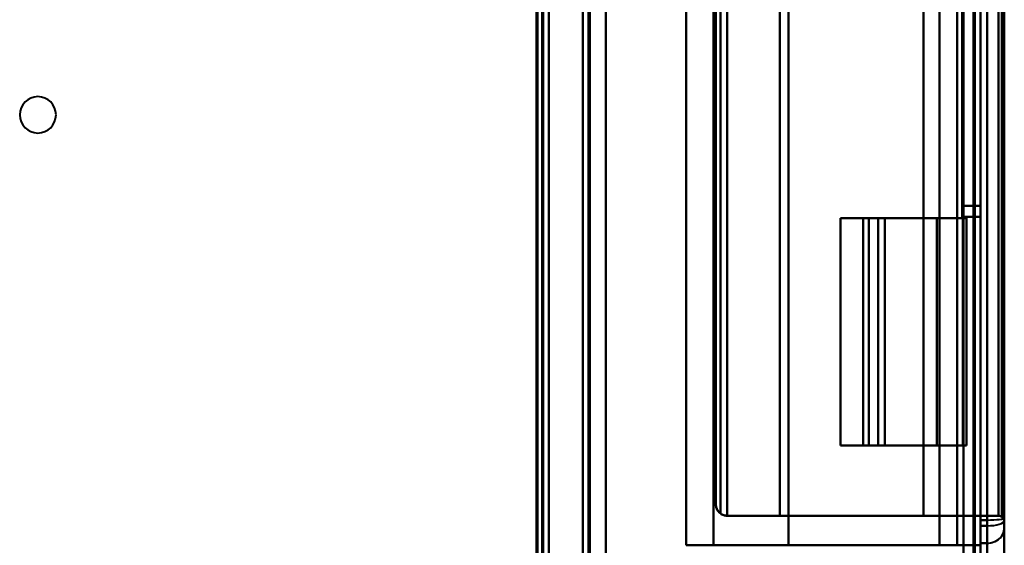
# Model space of a CAD drawing. Header units: millimetres. Extents: x -1442 to 3067, y -120 to 1210.
# Tile 48 of 71: x 391 to 478, y 584 to 630. Entities that reach past the tile are written whole.
import ezdxf

# ---------------------------------------------------------------- set-up
doc = ezdxf.new("R2010")
doc.units = ezdxf.units.MM
doc.layers.add('A-GENM', color=13, linetype='Continuous', lineweight=40)
doc.layers.add('G-IMPT', color=8, linetype='Continuous', lineweight=40)

# ---------------------------------------------------------------- blocks, each defined once
blk = doc.blocks.new('Maintenance r21 - Maintenance r21-762144-Gauche')
at = {"layer": 'A-GENM'}
for p, q in [((476, 0), (476, 1138)), ((476, 1138), (476, 0))]:
    blk.add_line(p, q, dxfattribs=at)
blk = doc.blocks.new('NEXA 2000 CALQUES_dwg-762145-Gauche')
at = {"layer": 'G-IMPT'}
for p, q in [((476, 128.972), (476, 1137.772)), ((476, 128.972), (476, 1137.772)), ((441, 1137.272), (441, 129.472)), ((441, 1137.272), (441, 129.472)), ((437.5, 129.472), (437.5, 1102.272)), ((438, 288.672), (438, 943.072)), ((450.1, 682.772), (450.1, 583.972)), ((476, 585.692), (476, 681.052)), ((476, 681.052), (476, 585.692)), ((476, 585.692), (476, 681.052)), ((476, 681.052), (476, 585.692)), ((476.6, 585.692), (476.6, 681.052)), ((476.6, 681.052), (476.6, 585.692)), ((476.6, 585.692), (476.6, 681.052)), ((476.6, 681.052), (476.6, 585.692)), ((478.1, 586.072), (478.1, 680.672)), ((478.1, 586.072), (478.1, 680.672)), ((476, 586.198), (476, 680.547)), ((476, 680.547), (476, 586.198)), ((476, 586.198), (476, 680.547)), ((476, 680.547), (476, 586.198)), ((476.6, 586.198), (476.6, 680.547)), ((476.6, 680.547), (476.6, 586.198)), ((476.6, 586.198), (476.6, 680.547)), ((476.6, 680.547), (476.6, 586.198)), ((478.1, 586.164), (478.1, 680.581)), ((478.1, 680.581), (478.1, 586.164)), ((478.1, 586.164), (478.1, 680.581)), ((478.1, 680.581), (478.1, 586.164)), ((478.1, 586.398), (478.1, 680.346)), ((478.1, 680.346), (478.1, 586.398)), ((478.1, 586.398), (478.1, 680.346)), ((478.1, 680.346), (478.1, 586.398)), ((452.7, 679.172), (452.7, 587.572)), ((452.7, 679.172), (452.7, 587.572)), ((477.9, 610.872), (477.9, 655.872)), ((477.9, 655.872), (477.9, 610.872)), ((477.9, 610.872), (477.9, 655.872)), ((477.9, 655.872), (477.9, 610.872)), ((478.1, 610.872), (478.1, 655.872)), ((478.1, 655.872), (478.1, 610.872)), ((478.1, 610.872), (478.1, 655.872)), ((478.1, 655.872), (478.1, 610.872)), ((463.67, 612.772), (463.67, 592.772)), ((463.67, 612.772), (466.172, 612.772)), ((466.172, 612.772), (463.67, 612.772)), ((463.67, 612.772), (466.172, 612.772)), ((466.172, 612.772), (463.67, 612.772)), ((465.67, 612.772), (465.67, 592.772)), ((465.67, 612.772), (465.67, 592.772)), ((466.995, 612.772), (465.67, 612.772)), ((467.568, 612.772), (465.67, 612.772)), ((465.67, 612.772), (467.568, 612.772)), ((465.67, 612.772), (466.995, 612.772)), ((466.995, 612.772), (465.67, 612.772)), ((467.568, 612.772), (465.67, 612.772)), ((465.67, 612.772), (467.568, 612.772)), ((465.67, 612.772), (466.995, 612.772)), ((474.45, 612.772), (474.765, 612.772)), ((474.765, 612.772), (474.45, 612.772)), ((474.45, 612.772), (474.765, 612.772)), ((474.765, 612.772), (474.45, 612.772)), ((474.765, 592.772), (474.765, 612.772)), ((466.172, 592.772), (463.67, 592.772)), ((463.67, 592.772), (466.172, 592.772)), ((466.172, 592.772), (463.67, 592.772)), ((463.67, 592.772), (466.172, 592.772)), ((465.67, 592.772), (466.995, 592.772)), ((465.67, 592.772), (467.568, 592.772)), ((467.568, 592.772), (465.67, 592.772)), ((466.995, 592.772), (465.67, 592.772)), ((465.67, 592.772), (466.995, 592.772)), ((465.67, 592.772), (467.568, 592.772)), ((466.995, 592.772), (465.67, 592.772)), ((467.568, 592.772), (465.67, 592.772)), ((474.765, 592.772), (474.45, 592.772)), ((474.45, 592.772), (474.765, 592.772)), ((474.765, 592.772), (474.45, 592.772)), ((474.45, 592.772), (474.765, 592.772)), ((473.939, 586.572), (470.972, 586.572)), ((470.972, 586.572), (473.939, 586.572)), ((473.939, 586.572), (470.972, 586.572)), ((470.972, 586.572), (473.939, 586.572)), ((476, 584.165), (476, 586.198)), ((476, 586.198), (476, 584.165)), ((476, 584.165), (476, 586.198)), ((476, 586.198), (476, 584.165)), ((476.6, 584.165), (476.6, 586.198)), ((476.6, 586.198), (476.6, 584.165)), ((476.6, 584.165), (476.6, 586.198)), ((476.6, 586.198), (476.6, 584.165)), ((478.1, 585.455), (478.1, 586.398)), ((478.1, 586.398), (478.1, 585.455)), ((478.1, 585.455), (478.1, 586.398)), ((478.1, 586.398), (478.1, 585.455)), ((478.1, 585.455), (478.1, 586.164)), ((478.1, 586.164), (478.1, 585.455)), ((478.1, 585.455), (478.1, 586.164)), ((478.1, 586.164), (478.1, 585.455)), ((476, 584.468), (476, 585.692)), ((476, 585.692), (476, 584.468)), ((476, 584.468), (476, 585.692)), ((476, 585.692), (476, 584.468)), ((476.6, 584.165), (476.6, 585.692)), ((476.6, 585.692), (476.6, 584.165)), ((476.6, 584.165), (476.6, 585.692)), ((476.6, 585.692), (476.6, 584.165)), ((478.1, 578.372), (478.1, 585.455)), ((478.1, 585.455), (478.1, 578.372)), ((478.1, 578.372), (478.1, 585.455)), ((478.1, 585.455), (478.1, 578.372)), ((476, 584.468), (476, 584.165)), ((476, 584.165), (476, 584.468)), ((476, 584.468), (476, 584.165)), ((476, 584.165), (476, 584.468)), ((452.5, 583.972), (450.1, 583.972)), ((450.1, 583.972), (452.5, 583.972)), ((452.5, 583.972), (450.1, 583.972)), ((450.1, 583.972), (452.5, 583.972)), ((472.399, 583.972), (473.938, 583.972)), ((473.938, 583.972), (472.399, 583.972)), ((472.399, 583.972), (473.938, 583.972)), ((473.938, 583.972), (472.399, 583.972)), ((476, 584.165), (476, 583.372)), ((476, 583.372), (476, 584.165)), ((476, 576.872), (476, 584.165)), ((476, 584.165), (476, 576.872)), ((476, 584.165), (476, 583.372)), ((476, 576.872), (476, 584.165)), ((476, 583.372), (476, 584.165)), ((476, 584.165), (476, 576.872)), ((476.6, 576.872), (476.6, 584.165)), ((476.6, 584.165), (476.6, 576.872)), ((476.6, 576.872), (476.6, 584.165)), ((476.6, 584.165), (476.6, 576.872))]:
    blk.add_line(p, q, dxfattribs=at)
at = {"layer": 'G-IMPT', "flags": 128}
for points in [[(443, 1137.772), (443, 885.572), (443, 633.372), (443, 381.172), (443, 128.972)], [(443, 128.972), (443, 381.172), (443, 633.372), (443, 885.572), (443, 1137.772)], [(443, 128.972), (443, 381.172), (443, 633.372), (443, 885.572), (443, 1137.772)], [(443, 1137.772), (443, 885.572), (443, 633.372), (443, 381.172), (443, 128.972)], [(475.4, 128.972), (475.4, 381.172), (475.4, 633.372), (475.4, 885.572), (475.4, 1137.772)], [(475.4, 1137.772), (475.4, 885.572), (475.4, 633.372), (475.4, 381.172), (475.4, 128.972)], [(475.4, 128.972), (475.4, 381.172), (475.4, 633.372), (475.4, 885.572), (475.4, 1137.772)], [(475.4, 1137.772), (475.4, 885.572), (475.4, 633.372), (475.4, 381.172), (475.4, 128.972)], [(475.4, 1137.772), (475.4, 885.572), (475.4, 633.372), (475.4, 381.172), (475.4, 128.972)], [(475.4, 128.972), (475.4, 381.172), (475.4, 633.372), (475.4, 885.572), (475.4, 1137.772)], [(475.4, 1137.772), (475.4, 885.572), (475.4, 633.372), (475.4, 381.172), (475.4, 128.972)], [(475.4, 128.972), (475.4, 381.172), (475.4, 633.372), (475.4, 885.572), (475.4, 1137.772)], [(475.4, 1137.772), (475.4, 885.572), (475.4, 633.372), (475.4, 381.172), (475.4, 128.972)], [(475.4, 128.972), (475.4, 381.172), (475.4, 633.372), (475.4, 885.572), (475.4, 1137.772)], [(475.4, 128.972), (475.4, 381.172), (475.4, 633.372), (475.4, 885.572), (475.4, 1137.772)], [(475.4, 1137.772), (475.4, 885.572), (475.4, 633.372), (475.4, 381.172), (475.4, 128.972)], [(475.5, 128.972), (475.5, 381.172), (475.5, 633.372), (475.5, 885.572), (475.5, 1137.772)], [(475.5, 1137.772), (475.5, 885.572), (475.5, 633.372), (475.5, 381.172), (475.5, 128.972)], [(475.5, 1137.772), (475.5, 885.572), (475.5, 633.372), (475.5, 381.172), (475.5, 128.972)], [(475.5, 128.972), (475.5, 381.172), (475.5, 633.372), (475.5, 885.572), (475.5, 1137.772)], [(476, 1137.772), (476, 885.572), (476, 633.372), (476, 381.172), (476, 128.972)], [(476, 1137.772), (476, 885.572), (476, 633.372), (476, 381.172), (476, 128.972)], [(476, 128.972), (476, 381.172), (476, 633.372), (476, 885.572), (476, 1137.772)], [(476, 128.972), (476, 381.172), (476, 633.372), (476, 885.572), (476, 1137.772)], [(476, 128.972), (476, 381.172), (476, 633.372), (476, 885.572), (476, 1137.772)], [(476, 128.972), (476, 381.172), (476, 633.372), (476, 885.572), (476, 1137.772)], [(476, 1137.772), (476, 885.572), (476, 633.372), (476, 381.172), (476, 128.972)], [(476, 1137.772), (476, 885.572), (476, 633.372), (476, 381.172), (476, 128.972)], [(441, 129.472), (441, 381.422), (441, 633.372), (441, 885.322), (441, 1137.272)], [(441, 1137.272), (441, 885.322), (441, 633.372), (441, 381.422), (441, 129.472)], [(441, 129.472), (441, 381.422), (441, 633.372), (441, 885.322), (441, 1137.272)], [(441, 1137.272), (441, 885.322), (441, 633.372), (441, 381.422), (441, 129.472)], [(441, 1137.272), (441, 885.322), (441, 633.372), (441, 381.422), (441, 129.472)], [(441, 129.472), (441, 381.422), (441, 633.372), (441, 885.322), (441, 1137.272)], [(441, 1137.272), (441, 885.322), (441, 633.372), (441, 381.422), (441, 129.472)], [(441, 129.472), (441, 381.422), (441, 633.372), (441, 885.322), (441, 1137.272)], [(441.5, 129.472), (441.5, 381.422), (441.5, 633.372), (441.5, 885.322), (441.5, 1137.272)], [(441.5, 1137.272), (441.5, 885.322), (441.5, 633.372), (441.5, 381.422), (441.5, 129.472)], [(441.5, 1137.272), (441.5, 885.322), (441.5, 633.372), (441.5, 381.422), (441.5, 129.472)], [(441.5, 129.472), (441.5, 381.422), (441.5, 633.372), (441.5, 885.322), (441.5, 1137.272)], [(441.6, 1137.272), (441.6, 885.322), (441.6, 633.372), (441.6, 381.422), (441.6, 129.472)], [(441.6, 129.472), (441.6, 381.422), (441.6, 633.372), (441.6, 885.322), (441.6, 1137.272)], [(441.6, 1137.272), (441.6, 885.322), (441.6, 633.372), (441.6, 381.422), (441.6, 129.472)], [(441.6, 129.472), (441.6, 381.422), (441.6, 633.372), (441.6, 885.322), (441.6, 1137.272)], [(441.6, 129.472), (441.6, 381.422), (441.6, 633.372), (441.6, 885.322), (441.6, 1137.272)], [(441.6, 1137.272), (441.6, 885.322), (441.6, 633.372), (441.6, 381.422), (441.6, 129.472)], [(441.6, 129.472), (441.6, 381.422), (441.6, 633.372), (441.6, 885.322), (441.6, 1137.272)], [(441.6, 1137.272), (441.6, 885.322), (441.6, 633.372), (441.6, 381.422), (441.6, 129.472)], [(441.6, 129.472), (441.6, 381.422), (441.6, 633.372), (441.6, 885.322), (441.6, 1137.272)], [(441.6, 1137.272), (441.6, 885.322), (441.6, 633.372), (441.6, 381.422), (441.6, 129.472)], [(441.6, 1137.272), (441.6, 885.322), (441.6, 633.372), (441.6, 381.422), (441.6, 129.472)], [(441.6, 129.472), (441.6, 381.422), (441.6, 633.372), (441.6, 885.322), (441.6, 1137.272)], [(443, 1137.272), (443, 885.322), (443, 633.372), (443, 381.422), (443, 129.472)], [(443, 129.472), (443, 381.422), (443, 633.372), (443, 885.322), (443, 1137.272)], [(443, 129.472), (443, 381.422), (443, 633.372), (443, 885.322), (443, 1137.272)], [(443, 1137.272), (443, 885.322), (443, 633.372), (443, 381.422), (443, 129.472)], [(443, 129.472), (443, 381.422), (443, 633.372), (443, 885.322), (443, 1137.272)], [(443, 1137.272), (443, 885.322), (443, 633.372), (443, 381.422), (443, 129.472)], [(443, 1137.272), (443, 885.322), (443, 633.372), (443, 381.422), (443, 129.472)], [(443, 129.472), (443, 381.422), (443, 633.372), (443, 885.322), (443, 1137.272)], [(474.5, 129.472), (474.5, 381.422), (474.5, 633.372), (474.5, 885.322), (474.5, 1137.272)], [(474.5, 1137.272), (474.5, 885.322), (474.5, 633.372), (474.5, 381.422), (474.5, 129.472)], [(474.5, 129.472), (474.5, 381.422), (474.5, 633.372), (474.5, 885.322), (474.5, 1137.272)], [(474.5, 1137.272), (474.5, 885.322), (474.5, 633.372), (474.5, 381.422), (474.5, 129.472)], [(474.5, 1137.272), (474.5, 885.322), (474.5, 633.372), (474.5, 381.422), (474.5, 129.472)], [(474.5, 129.472), (474.5, 381.422), (474.5, 633.372), (474.5, 885.322), (474.5, 1137.272)], [(474.5, 1137.272), (474.5, 885.322), (474.5, 633.372), (474.5, 381.422), (474.5, 129.472)], [(474.5, 129.472), (474.5, 381.422), (474.5, 633.372), (474.5, 885.322), (474.5, 1137.272)], [(474.5, 1137.272), (474.5, 885.322), (474.5, 633.372), (474.5, 381.422), (474.5, 129.472)], [(474.5, 129.472), (474.5, 381.422), (474.5, 633.372), (474.5, 885.322), (474.5, 1137.272)], [(474.5, 1137.272), (474.5, 885.322), (474.5, 633.372), (474.5, 381.422), (474.5, 129.472)], [(474.5, 129.472), (474.5, 381.422), (474.5, 633.372), (474.5, 885.322), (474.5, 1137.272)], [(474.5, 129.472), (474.5, 381.422), (474.5, 633.372), (474.5, 885.322), (474.5, 1137.272)], [(474.5, 1137.272), (474.5, 885.322), (474.5, 633.372), (474.5, 381.422), (474.5, 129.472)], [(474.5, 129.472), (474.5, 381.422), (474.5, 633.372), (474.5, 885.322), (474.5, 1137.272)], [(474.5, 1137.272), (474.5, 885.322), (474.5, 633.372), (474.5, 381.422), (474.5, 129.472)], [(436.9, 1102.272), (436.9, 867.047), (436.9, 631.822), (436.9, 396.597), (436.9, 161.372)], [(436.9, 1102.272), (436.9, 859.072), (436.9, 615.872), (436.9, 372.672), (436.9, 129.472)], [(436.9, 1102.272), (436.9, 867.047), (436.9, 631.822), (436.9, 396.597), (436.9, 161.372)], [(436.9, 161.372), (436.9, 396.597), (436.9, 631.822), (436.9, 867.047), (436.9, 1102.272)], [(436.9, 129.472), (436.9, 372.672), (436.9, 615.872), (436.9, 859.072), (436.9, 1102.272)], [(436.9, 161.372), (436.9, 396.597), (436.9, 631.822), (436.9, 867.047), (436.9, 1102.272)], [(437, 129.472), (437, 372.672), (437, 615.872), (437, 859.072), (437, 1102.272)], [(437, 1102.272), (437, 859.072), (437, 615.872), (437, 372.672), (437, 129.472)], [(437.5, 1102.272), (437.5, 859.072), (437.5, 615.872), (437.5, 372.672), (437.5, 129.472)], [(437.5, 129.472), (437.5, 372.672), (437.5, 615.872), (437.5, 859.072), (437.5, 1102.272)], [(437.5, 1102.272), (437.5, 859.072), (437.5, 615.872), (437.5, 372.672), (437.5, 129.472)], [(437.5, 129.472), (437.5, 372.672), (437.5, 615.872), (437.5, 859.072), (437.5, 1102.272)], [(437.5, 1102.272), (437.5, 859.072), (437.5, 615.872), (437.5, 372.672), (437.5, 129.472)], [(437.5, 1102.272), (437.5, 859.072), (437.5, 615.872), (437.5, 372.672), (437.5, 129.472)], [(437.5, 129.472), (437.5, 372.672), (437.5, 615.872), (437.5, 859.072), (437.5, 1102.272)], [(437.5, 129.472), (437.5, 372.672), (437.5, 615.872), (437.5, 859.072), (437.5, 1102.272)], [(438, 128.972), (438, 372.422), (438, 615.872), (438, 859.322), (438, 1102.772)], [(438, 1102.772), (438, 859.322), (438, 615.872), (438, 372.422), (438, 128.972)], [(438, 1102.772), (438, 859.322), (438, 615.872), (438, 372.422), (438, 128.972)], [(438, 128.972), (438, 372.422), (438, 615.872), (438, 859.322), (438, 1102.772)], [(437, 288.672), (437, 452.272), (437, 615.872), (437, 779.472), (437, 943.072)], [(437, 943.072), (437, 779.472), (437, 615.872), (437, 452.272), (437, 288.672)], [(437, 288.672), (437, 452.272), (437, 615.872), (437, 779.472), (437, 943.072)], [(437, 943.072), (437, 779.472), (437, 615.872), (437, 452.272), (437, 288.672)], [(437.4, 288.672), (437.4, 452.272), (437.4, 615.872), (437.4, 779.472), (437.4, 943.072)], [(437.4, 288.672), (437.4, 452.272), (437.4, 615.872), (437.4, 779.472), (437.4, 943.072)], [(437.4, 943.072), (437.4, 779.472), (437.4, 615.872), (437.4, 452.272), (437.4, 288.672)], [(437.4, 943.072), (437.4, 779.472), (437.4, 615.872), (437.4, 452.272), (437.4, 288.672)], [(437.4, 943.072), (437.4, 779.472), (437.4, 615.872), (437.4, 452.272), (437.4, 288.672)], [(437.4, 288.672), (437.4, 452.272), (437.4, 615.872), (437.4, 779.472), (437.4, 943.072)], [(437.5, 288.672), (437.5, 452.272), (437.5, 615.872), (437.5, 779.472), (437.5, 943.072)], [(437.5, 943.072), (437.5, 779.472), (437.5, 615.872), (437.5, 452.272), (437.5, 288.672)], [(437.5, 943.072), (437.5, 779.472), (437.5, 615.872), (437.5, 452.272), (437.5, 288.672)], [(437.5, 288.672), (437.5, 452.272), (437.5, 615.872), (437.5, 779.472), (437.5, 943.072)], [(437.5, 288.672), (437.5, 452.272), (437.5, 615.872), (437.5, 779.472), (437.5, 943.072)], [(437.5, 943.072), (437.5, 779.472), (437.5, 615.872), (437.5, 452.272), (437.5, 288.672)], [(438, 288.672), (438, 452.272), (438, 615.872), (438, 779.472), (438, 943.072)], [(438, 943.072), (438, 779.472), (438, 615.872), (438, 452.272), (438, 288.672)], [(438, 943.072), (438, 779.472), (438, 615.872), (438, 452.272), (438, 288.672)], [(438, 288.672), (438, 452.272), (438, 615.872), (438, 779.472), (438, 943.072)], [(443, 288.672), (443, 452.272), (443, 615.872), (443, 779.472), (443, 943.072)], [(443, 943.072), (443, 779.472), (443, 615.872), (443, 452.272), (443, 288.672)], [(443, 943.072), (443, 779.472), (443, 615.872), (443, 452.272), (443, 288.672)], [(443, 288.672), (443, 452.272), (443, 615.872), (443, 779.472), (443, 943.072)], [(475.5, 683.372), (475.5, 658.372), (475.5, 633.372), (475.5, 608.372), (475.5, 583.372)], [(475.5, 583.372), (475.5, 608.372), (475.5, 633.372), (475.5, 658.372), (475.5, 683.372)], [(475.5, 583.372), (475.5, 608.372), (475.5, 633.372), (475.5, 658.372), (475.5, 683.372)], [(475.5, 683.372), (475.5, 658.372), (475.5, 633.372), (475.5, 608.372), (475.5, 583.372)], [(476, 683.372), (476, 658.372), (476, 633.372), (476, 608.372), (476, 583.372)], [(476, 583.372), (476, 608.372), (476, 633.372), (476, 658.372), (476, 683.372)], [(476, 583.372), (476, 608.372), (476, 633.372), (476, 658.372), (476, 683.372)], [(476, 683.372), (476, 658.372), (476, 633.372), (476, 608.372), (476, 583.372)], [(450.1, 583.972), (450.1, 608.672), (450.1, 633.372), (450.1, 658.072), (450.1, 682.772)], [(450.1, 583.972), (450.1, 608.672), (450.1, 633.372), (450.1, 658.072), (450.1, 682.772)], [(450.1, 682.772), (450.1, 658.072), (450.1, 633.372), (450.1, 608.672), (450.1, 583.972)], [(450.1, 682.772), (450.1, 658.072), (450.1, 633.372), (450.1, 608.672), (450.1, 583.972)], [(450.1, 682.772), (450.1, 658.072), (450.1, 633.372), (450.1, 608.672), (450.1, 583.972)], [(450.1, 682.772), (450.1, 658.072), (450.1, 633.372), (450.1, 608.672), (450.1, 583.972)], [(450.1, 583.972), (450.1, 608.672), (450.1, 633.372), (450.1, 658.072), (450.1, 682.772)], [(450.1, 583.972), (450.1, 608.672), (450.1, 633.372), (450.1, 658.072), (450.1, 682.772)], [(452.5, 583.972), (452.5, 608.672), (452.5, 633.372), (452.5, 658.072), (452.5, 682.772)], [(452.5, 682.772), (452.5, 658.072), (452.5, 633.372), (452.5, 608.672), (452.5, 583.972)], [(452.5, 682.772), (452.5, 658.072), (452.5, 633.372), (452.5, 608.672), (452.5, 583.972)], [(452.5, 583.972), (452.5, 608.672), (452.5, 633.372), (452.5, 658.072), (452.5, 682.772)], [(459.1, 583.972), (459.1, 608.672), (459.1, 633.372), (459.1, 658.072), (459.1, 682.772)], [(459.1, 682.772), (459.1, 658.072), (459.1, 633.372), (459.1, 608.672), (459.1, 583.972)], [(459.1, 682.772), (459.1, 658.072), (459.1, 633.372), (459.1, 608.672), (459.1, 583.972)], [(459.1, 583.972), (459.1, 608.672), (459.1, 633.372), (459.1, 658.072), (459.1, 682.772)], [(472.399, 583.972), (472.399, 608.672), (472.399, 633.372), (472.399, 658.072), (472.399, 682.772)], [(472.399, 682.772), (472.399, 658.072), (472.399, 633.372), (472.399, 608.672), (472.399, 583.972)], [(472.399, 682.772), (472.399, 658.072), (472.399, 633.372), (472.399, 608.672), (472.399, 583.972)], [(472.399, 583.972), (472.399, 608.672), (472.399, 633.372), (472.399, 658.072), (472.399, 682.772)], [(473.938, 682.772), (473.938, 658.072), (473.938, 633.372), (473.938, 608.672), (473.938, 583.972)], [(473.938, 583.972), (473.938, 608.672), (473.938, 633.372), (473.938, 658.072), (473.938, 682.772)], [(473.938, 583.972), (473.938, 608.672), (473.938, 633.372), (473.938, 658.072), (473.938, 682.772)], [(473.938, 682.772), (473.938, 658.072), (473.938, 633.372), (473.938, 608.672), (473.938, 583.972)], [(476, 682.772), (476, 658.072), (476, 633.372), (476, 608.672), (476, 583.972)], [(476, 583.972), (476, 608.672), (476, 633.372), (476, 658.072), (476, 682.772)], [(476, 682.772), (476, 658.072), (476, 633.372), (476, 608.672), (476, 583.972)], [(476, 583.972), (476, 608.672), (476, 633.372), (476, 658.072), (476, 682.772)], [(476, 583.972), (476, 608.672), (476, 633.372), (476, 658.072), (476, 682.772)], [(476, 682.772), (476, 658.072), (476, 633.372), (476, 608.672), (476, 583.972)], [(476, 583.972), (476, 608.672), (476, 633.372), (476, 658.072), (476, 682.772)], [(476, 682.772), (476, 658.072), (476, 633.372), (476, 608.672), (476, 583.972)], [(478.1, 680.672), (478.1, 657.022), (478.1, 633.372), (478.1, 609.722), (478.1, 586.072)], [(478.1, 586.072), (478.1, 609.722), (478.1, 633.372), (478.1, 657.022), (478.1, 680.672)], [(478.1, 680.672), (478.1, 657.022), (478.1, 633.372), (478.1, 609.722), (478.1, 586.072)], [(478.1, 586.072), (478.1, 609.722), (478.1, 633.372), (478.1, 657.022), (478.1, 680.672)], [(478.1, 586.072), (478.1, 609.722), (478.1, 633.372), (478.1, 657.022), (478.1, 680.672)], [(478.1, 680.672), (478.1, 657.022), (478.1, 633.372), (478.1, 609.722), (478.1, 586.072)], [(478.1, 586.072), (478.1, 609.722), (478.1, 633.372), (478.1, 657.022), (478.1, 680.672)], [(478.1, 680.672), (478.1, 657.022), (478.1, 633.372), (478.1, 609.722), (478.1, 586.072)], [(453.109, 679.979), (453.109, 656.675), (453.109, 633.372), (453.109, 610.069), (453.109, 586.766)], [(453.109, 586.766), (453.109, 610.069), (453.109, 633.372), (453.109, 656.675), (453.109, 679.979)], [(453.109, 586.766), (453.109, 610.069), (453.109, 633.372), (453.109, 656.675), (453.109, 679.979)], [(453.109, 679.979), (453.109, 656.675), (453.109, 633.372), (453.109, 610.069), (453.109, 586.766)], [(453.7, 586.572), (453.7, 609.972), (453.7, 633.372), (453.7, 656.772), (453.7, 680.172)], [(453.7, 680.172), (453.7, 656.772), (453.7, 633.372), (453.7, 609.972), (453.7, 586.572)], [(453.7, 680.172), (453.7, 656.772), (453.7, 633.372), (453.7, 609.972), (453.7, 586.572)], [(453.7, 586.572), (453.7, 609.972), (453.7, 633.372), (453.7, 656.772), (453.7, 680.172)], [(458.322, 586.572), (458.322, 609.972), (458.322, 633.372), (458.322, 656.772), (458.322, 680.172)], [(458.322, 680.172), (458.322, 656.772), (458.322, 633.372), (458.322, 609.972), (458.322, 586.572)], [(458.322, 680.172), (458.322, 656.772), (458.322, 633.372), (458.322, 609.972), (458.322, 586.572)], [(458.322, 586.572), (458.322, 609.972), (458.322, 633.372), (458.322, 656.772), (458.322, 680.172)], [(470.972, 586.572), (470.972, 609.972), (470.972, 633.372), (470.972, 656.772), (470.972, 680.172)], [(470.972, 680.172), (470.972, 656.772), (470.972, 633.372), (470.972, 609.972), (470.972, 586.572)], [(470.972, 680.172), (470.972, 656.772), (470.972, 633.372), (470.972, 609.972), (470.972, 586.572)], [(470.972, 586.572), (470.972, 609.972), (470.972, 633.372), (470.972, 656.772), (470.972, 680.172)], [(473.939, 586.572), (473.939, 609.972), (473.939, 633.372), (473.939, 656.772), (473.939, 680.172)], [(473.939, 680.172), (473.939, 656.772), (473.939, 633.372), (473.939, 609.972), (473.939, 586.572)], [(473.939, 680.172), (473.939, 656.772), (473.939, 633.372), (473.939, 609.972), (473.939, 586.572)], [(473.939, 586.572), (473.939, 609.972), (473.939, 633.372), (473.939, 656.772), (473.939, 680.172)], [(477.6, 586.572), (477.6, 609.972), (477.6, 633.372), (477.6, 656.772), (477.6, 680.172)], [(477.6, 680.172), (477.6, 656.772), (477.6, 633.372), (477.6, 609.972), (477.6, 586.572)], [(477.6, 680.172), (477.6, 656.772), (477.6, 633.372), (477.6, 609.972), (477.6, 586.572)], [(477.6, 586.572), (477.6, 609.972), (477.6, 633.372), (477.6, 656.772), (477.6, 680.172)], [(477.896, 680.269), (477.896, 656.821), (477.896, 633.372), (477.896, 609.924), (477.896, 586.475)], [(477.896, 586.475), (477.896, 609.924), (477.896, 633.372), (477.896, 656.821), (477.896, 680.269)], [(477.896, 586.475), (477.896, 609.924), (477.896, 633.372), (477.896, 656.821), (477.896, 680.269)], [(477.896, 680.269), (477.896, 656.821), (477.896, 633.372), (477.896, 609.924), (477.896, 586.475)], [(478.1, 586.164), (478.1, 591.903), (478.1, 597.708), (478.1, 603.571), (478.1, 609.481), (478.1, 615.43), (478.1, 621.407), (478.1, 627.403), (478.1, 633.409), (478.1, 639.415), (478.1, 645.411), (478.1, 651.388), (478.1, 657.336), (478.1, 663.245), (478.1, 669.107), (478.1, 674.912), (478.1, 680.581)], [(478.1, 680.581), (478.1, 674.842), (478.1, 669.036), (478.1, 663.174), (478.1, 657.263), (478.1, 651.315), (478.1, 645.338), (478.1, 639.342), (478.1, 633.336), (478.1, 627.33), (478.1, 621.334), (478.1, 615.357), (478.1, 609.409), (478.1, 603.499), (478.1, 597.637), (478.1, 591.833), (478.1, 586.164)], [(478.1, 680.346), (478.1, 666.396), (478.1, 652.393), (478.1, 638.36), (478.1, 624.318), (478.1, 610.292), (478.1, 596.302), (478.1, 586.398)], [(478.1, 586.398), (478.1, 600.348), (478.1, 614.351), (478.1, 628.385), (478.1, 642.426), (478.1, 656.453), (478.1, 670.443), (478.1, 680.346)], [(452.7, 679.172), (452.7, 656.272), (452.7, 633.372), (452.7, 610.472), (452.7, 587.572)], [(452.7, 679.172), (452.7, 656.272), (452.7, 633.372), (452.7, 610.472), (452.7, 587.572)], [(452.7, 587.572), (452.7, 610.472), (452.7, 633.372), (452.7, 656.272), (452.7, 679.172)], [(452.7, 587.572), (452.7, 610.472), (452.7, 633.372), (452.7, 656.272), (452.7, 679.172)], [(452.7, 587.572), (452.7, 610.472), (452.7, 633.372), (452.7, 656.272), (452.7, 679.172)], [(452.7, 587.572), (452.7, 610.472), (452.7, 633.372), (452.7, 656.272), (452.7, 679.172)], [(452.7, 679.172), (452.7, 656.272), (452.7, 633.372), (452.7, 610.472), (452.7, 587.572)], [(452.7, 679.172), (452.7, 656.272), (452.7, 633.372), (452.7, 610.472), (452.7, 587.572)], [(477.9, 610.872), (477.9, 622.122), (477.9, 633.372), (477.9, 644.622), (477.9, 655.872)], [(477.9, 655.872), (477.9, 644.622), (477.9, 633.372), (477.9, 622.122), (477.9, 610.872)], [(477.9, 655.872), (477.9, 644.622), (477.9, 633.372), (477.9, 622.122), (477.9, 610.872)], [(477.9, 610.872), (477.9, 622.122), (477.9, 633.372), (477.9, 644.622), (477.9, 655.872)], [(478.1, 610.872), (478.1, 622.122), (478.1, 633.372), (478.1, 644.622), (478.1, 655.872)], [(478.1, 655.872), (478.1, 644.622), (478.1, 633.372), (478.1, 622.122), (478.1, 610.872)], [(478.1, 655.872), (478.1, 644.622), (478.1, 633.372), (478.1, 622.122), (478.1, 610.872)], [(478.1, 610.872), (478.1, 622.122), (478.1, 633.372), (478.1, 644.622), (478.1, 655.872)], [(474.4, 653.847), (474.4, 643.847), (474.4, 633.847), (474.4, 623.847), (474.4, 613.847)], [(474.4, 613.847), (474.4, 623.847), (474.4, 633.847), (474.4, 643.847), (474.4, 653.847)], [(474.4, 653.847), (474.4, 643.847), (474.4, 633.847), (474.4, 623.847), (474.4, 613.847)], [(474.4, 613.847), (474.4, 623.847), (474.4, 633.847), (474.4, 643.847), (474.4, 653.847)], [(475.5, 653.847), (475.5, 643.847), (475.5, 633.847), (475.5, 623.847), (475.5, 613.847)], [(475.5, 613.847), (475.5, 623.847), (475.5, 633.847), (475.5, 643.847), (475.5, 653.847)], [(476, 613.847), (476, 623.847), (476, 633.847), (476, 643.847), (476, 653.847)], [(476, 653.847), (476, 643.847), (476, 633.847), (476, 623.847), (476, 613.847)], [(474.4, 612.898), (474.4, 622.898), (474.4, 632.898), (474.4, 642.898), (474.4, 652.898)], [(474.4, 652.898), (474.4, 642.898), (474.4, 632.898), (474.4, 622.898), (474.4, 612.898)], [(474.4, 612.898), (474.4, 622.898), (474.4, 632.898), (474.4, 642.898), (474.4, 652.898)], [(474.4, 652.898), (474.4, 642.898), (474.4, 632.898), (474.4, 622.898), (474.4, 612.898)], [(475.5, 612.898), (475.5, 622.898), (475.5, 632.898), (475.5, 642.898), (475.5, 652.898)], [(475.5, 652.898), (475.5, 642.898), (475.5, 632.898), (475.5, 622.898), (475.5, 612.898)], [(476, 652.898), (476, 642.898), (476, 632.898), (476, 622.898), (476, 612.898)], [(476, 612.898), (476, 622.898), (476, 632.898), (476, 642.898), (476, 652.898)], [(474.4, 613.847), (474.8, 613.847), (475.2, 613.847), (475.6, 613.847), (476, 613.847)], [(474.4, 613.847), (474.675, 613.847), (474.95, 613.847), (475.225, 613.847), (475.5, 613.847)], [(476, 613.847), (475.6, 613.847), (475.2, 613.847), (474.8, 613.847), (474.4, 613.847)], [(475.5, 613.847), (475.225, 613.847), (474.95, 613.847), (474.675, 613.847), (474.4, 613.847)], [(475.5, 613.847), (475.625, 613.847), (475.75, 613.847), (475.875, 613.847), (476, 613.847)], [(476, 613.847), (475.875, 613.847), (475.75, 613.847), (475.625, 613.847), (475.5, 613.847)], [(475.5, 613.847), (475.5, 606.228), (475.5, 598.609), (475.5, 590.991), (475.5, 583.372)], [(475.5, 583.372), (475.5, 590.991), (475.5, 598.609), (475.5, 606.228), (475.5, 613.847)], [(476, 613.847), (476, 606.502), (476, 599.157), (476, 591.812), (476, 584.468)], [(476, 584.468), (476, 591.812), (476, 599.157), (476, 606.502), (476, 613.847)], [(463.67, 612.772), (463.67, 607.772), (463.67, 602.772), (463.67, 597.772), (463.67, 592.772)], [(467.568, 612.772), (466.594, 612.772), (465.619, 612.772), (464.645, 612.772), (463.67, 612.772)], [(463.67, 612.772), (463.67, 607.772), (463.67, 602.772), (463.67, 597.772), (463.67, 592.772)], [(463.67, 592.772), (463.67, 597.772), (463.67, 602.772), (463.67, 607.772), (463.67, 612.772)], [(463.67, 592.772), (463.67, 597.772), (463.67, 602.772), (463.67, 607.772), (463.67, 612.772)], [(463.67, 612.772), (464.645, 612.772), (465.619, 612.772), (466.594, 612.772), (467.568, 612.772)], [(463.67, 592.772), (463.67, 597.772), (463.67, 602.772), (463.67, 607.772), (463.67, 612.772)], [(463.67, 612.772), (463.67, 607.772), (463.67, 602.772), (463.67, 597.772), (463.67, 592.772)], [(463.67, 592.772), (463.67, 597.772), (463.67, 602.772), (463.67, 607.772), (463.67, 612.772)], [(463.67, 612.772), (464.645, 612.772), (465.619, 612.772), (466.594, 612.772), (467.568, 612.772)], [(467.568, 612.772), (466.594, 612.772), (465.619, 612.772), (464.645, 612.772), (463.67, 612.772)], [(463.67, 612.772), (463.67, 607.772), (463.67, 602.772), (463.67, 597.772), (463.67, 592.772)], [(465.67, 592.772), (465.67, 597.772), (465.67, 602.772), (465.67, 607.772), (465.67, 612.772)], [(465.67, 612.772), (465.67, 607.772), (465.67, 602.772), (465.67, 597.772), (465.67, 592.772)], [(465.67, 592.772), (465.67, 597.772), (465.67, 602.772), (465.67, 607.772), (465.67, 612.772)], [(465.67, 612.772), (465.67, 607.772), (465.67, 602.772), (465.67, 597.772), (465.67, 592.772)], [(465.67, 612.772), (465.67, 607.772), (465.67, 602.772), (465.67, 597.772), (465.67, 592.772)], [(465.67, 612.772), (465.67, 607.772), (465.67, 602.772), (465.67, 597.772), (465.67, 592.772)], [(465.67, 592.772), (465.67, 597.772), (465.67, 602.772), (465.67, 607.772), (465.67, 612.772)], [(465.67, 592.772), (465.67, 597.772), (465.67, 602.772), (465.67, 607.772), (465.67, 612.772)], [(466.172, 592.772), (466.172, 597.772), (466.172, 602.772), (466.172, 607.772), (466.172, 612.772)], [(472.146, 612.772), (470.653, 612.772), (469.159, 612.772), (467.666, 612.772), (466.172, 612.772)], [(466.172, 612.772), (466.172, 607.772), (466.172, 602.772), (466.172, 597.772), (466.172, 592.772)], [(466.172, 612.772), (467.666, 612.772), (469.159, 612.772), (470.653, 612.772), (472.146, 612.772)], [(466.172, 612.772), (466.172, 607.772), (466.172, 602.772), (466.172, 597.772), (466.172, 592.772)], [(466.172, 612.772), (467.666, 612.772), (469.159, 612.772), (470.653, 612.772), (472.146, 612.772)], [(466.172, 592.772), (466.172, 597.772), (466.172, 602.772), (466.172, 607.772), (466.172, 612.772)], [(472.146, 612.772), (470.653, 612.772), (469.159, 612.772), (467.666, 612.772), (466.172, 612.772)], [(466.995, 612.772), (468.938, 612.772), (470.88, 612.772), (472.823, 612.772), (474.765, 612.772)], [(466.995, 592.772), (466.995, 597.772), (466.995, 602.772), (466.995, 607.772), (466.995, 612.772)], [(466.995, 612.772), (466.995, 607.772), (466.995, 602.772), (466.995, 597.772), (466.995, 592.772)], [(474.765, 612.772), (472.823, 612.772), (470.88, 612.772), (468.938, 612.772), (466.995, 612.772)], [(474.765, 612.772), (472.823, 612.772), (470.88, 612.772), (468.938, 612.772), (466.995, 612.772)], [(466.995, 612.772), (466.995, 607.772), (466.995, 602.772), (466.995, 597.772), (466.995, 592.772)], [(466.995, 592.772), (466.995, 597.772), (466.995, 602.772), (466.995, 607.772), (466.995, 612.772)], [(466.995, 612.772), (468.938, 612.772), (470.88, 612.772), (472.823, 612.772), (474.765, 612.772)], [(467.568, 592.772), (467.568, 597.772), (467.568, 602.772), (467.568, 607.772), (467.568, 612.772)], [(467.568, 612.772), (467.568, 607.772), (467.568, 602.772), (467.568, 597.772), (467.568, 592.772)], [(467.568, 612.772), (467.568, 607.772), (467.568, 602.772), (467.568, 597.772), (467.568, 592.772)], [(467.568, 592.772), (467.568, 597.772), (467.568, 602.772), (467.568, 607.772), (467.568, 612.772)], [(472.146, 592.772), (472.146, 597.772), (472.146, 602.772), (472.146, 607.772), (472.146, 612.772)], [(474.45, 612.772), (473.874, 612.772), (473.298, 612.772), (472.722, 612.772), (472.146, 612.772)], [(472.146, 612.772), (472.146, 607.772), (472.146, 602.772), (472.146, 597.772), (472.146, 592.772)], [(472.146, 612.772), (472.722, 612.772), (473.298, 612.772), (473.874, 612.772), (474.45, 612.772)], [(472.146, 612.772), (472.146, 607.772), (472.146, 602.772), (472.146, 597.772), (472.146, 592.772)], [(472.146, 612.772), (472.722, 612.772), (473.298, 612.772), (473.874, 612.772), (474.45, 612.772)], [(472.146, 592.772), (472.146, 597.772), (472.146, 602.772), (472.146, 607.772), (472.146, 612.772)], [(474.45, 612.772), (473.874, 612.772), (473.298, 612.772), (472.722, 612.772), (472.146, 612.772)], [(476, 612.898), (475.6, 612.898), (475.2, 612.898), (474.8, 612.898), (474.4, 612.898)], [(474.4, 612.898), (474.8, 612.898), (475.2, 612.898), (475.6, 612.898), (476, 612.898)], [(475.5, 612.898), (475.225, 612.898), (474.95, 612.898), (474.675, 612.898), (474.4, 612.898)], [(474.4, 612.898), (474.675, 612.898), (474.95, 612.898), (475.225, 612.898), (475.5, 612.898)], [(474.45, 592.772), (474.45, 597.772), (474.45, 602.772), (474.45, 607.772), (474.45, 612.772)], [(474.45, 612.772), (474.45, 607.772), (474.45, 602.772), (474.45, 597.772), (474.45, 592.772)], [(474.45, 612.772), (474.45, 607.772), (474.45, 602.772), (474.45, 597.772), (474.45, 592.772)], [(474.45, 592.772), (474.45, 597.772), (474.45, 602.772), (474.45, 607.772), (474.45, 612.772)], [(474.765, 592.772), (474.765, 597.772), (474.765, 602.772), (474.765, 607.772), (474.765, 612.772)], [(474.765, 612.772), (474.765, 607.772), (474.765, 602.772), (474.765, 597.772), (474.765, 592.772)], [(474.765, 592.772), (474.765, 597.772), (474.765, 602.772), (474.765, 607.772), (474.765, 612.772)], [(474.765, 612.772), (474.765, 607.772), (474.765, 602.772), (474.765, 597.772), (474.765, 592.772)], [(474.765, 612.772), (474.765, 607.772), (474.765, 602.772), (474.765, 597.772), (474.765, 592.772)], [(474.765, 612.772), (474.765, 607.772), (474.765, 602.772), (474.765, 597.772), (474.765, 592.772)], [(474.765, 592.772), (474.765, 597.772), (474.765, 602.772), (474.765, 607.772), (474.765, 612.772)], [(474.765, 592.772), (474.765, 597.772), (474.765, 602.772), (474.765, 607.772), (474.765, 612.772)], [(476, 612.898), (475.875, 612.898), (475.75, 612.898), (475.625, 612.898), (475.5, 612.898)], [(475.5, 583.372), (475.5, 590.754), (475.5, 598.135), (475.5, 605.517), (475.5, 612.898)], [(475.5, 612.898), (475.625, 612.898), (475.75, 612.898), (475.875, 612.898), (476, 612.898)], [(475.5, 612.898), (475.5, 605.517), (475.5, 598.135), (475.5, 590.754), (475.5, 583.372)], [(476, 584.468), (476, 591.575), (476, 598.683), (476, 605.79), (476, 612.898)], [(476, 612.898), (476, 605.79), (476, 598.683), (476, 591.575), (476, 584.468)], [(478.1, 610.872), (478.05, 610.872), (478, 610.872), (477.95, 610.872), (477.9, 610.872)], [(477.9, 610.872), (477.95, 610.872), (478, 610.872), (478.05, 610.872), (478.1, 610.872)], [(478.1, 610.872), (478.05, 610.872), (478, 610.872), (477.95, 610.872), (477.9, 610.872)], [(477.9, 610.872), (477.95, 610.872), (478, 610.872), (478.05, 610.872), (478.1, 610.872)], [(477.9, 610.872), (477.95, 610.872), (478, 610.872), (478.05, 610.872), (478.1, 610.872)], [(478.1, 610.872), (478.05, 610.872), (478, 610.872), (477.95, 610.872), (477.9, 610.872)], [(477.9, 610.872), (477.95, 610.872), (478, 610.872), (478.05, 610.872), (478.1, 610.872)], [(478.1, 610.872), (478.05, 610.872), (478, 610.872), (477.95, 610.872), (477.9, 610.872)], [(463.67, 592.772), (464.645, 592.772), (465.619, 592.772), (466.594, 592.772), (467.568, 592.772)], [(467.568, 592.772), (466.594, 592.772), (465.619, 592.772), (464.645, 592.772), (463.67, 592.772)], [(467.568, 592.772), (466.594, 592.772), (465.619, 592.772), (464.645, 592.772), (463.67, 592.772)], [(463.67, 592.772), (464.645, 592.772), (465.619, 592.772), (466.594, 592.772), (467.568, 592.772)], [(466.172, 592.772), (467.666, 592.772), (469.159, 592.772), (470.653, 592.772), (472.146, 592.772)], [(472.146, 592.772), (470.653, 592.772), (469.159, 592.772), (467.666, 592.772), (466.172, 592.772)], [(472.146, 592.772), (470.653, 592.772), (469.159, 592.772), (467.666, 592.772), (466.172, 592.772)], [(466.172, 592.772), (467.666, 592.772), (469.159, 592.772), (470.653, 592.772), (472.146, 592.772)], [(474.765, 592.772), (472.823, 592.772), (470.88, 592.772), (468.938, 592.772), (466.995, 592.772)], [(466.995, 592.772), (468.938, 592.772), (470.88, 592.772), (472.823, 592.772), (474.765, 592.772)], [(466.995, 592.772), (468.938, 592.772), (470.88, 592.772), (472.823, 592.772), (474.765, 592.772)], [(474.765, 592.772), (472.823, 592.772), (470.88, 592.772), (468.938, 592.772), (466.995, 592.772)], [(472.146, 592.772), (472.722, 592.772), (473.298, 592.772), (473.874, 592.772), (474.45, 592.772)], [(474.45, 592.772), (473.874, 592.772), (473.298, 592.772), (472.722, 592.772), (472.146, 592.772)], [(474.45, 592.772), (473.874, 592.772), (473.298, 592.772), (472.722, 592.772), (472.146, 592.772)], [(472.146, 592.772), (472.722, 592.772), (473.298, 592.772), (473.874, 592.772), (474.45, 592.772)], [(453.7, 586.572), (454.856, 586.572), (456.011, 586.572), (457.167, 586.572), (458.322, 586.572)], [(477.6, 586.572), (471.625, 586.572), (465.65, 586.572), (459.675, 586.572), (453.7, 586.572)], [(453.7, 586.572), (459.675, 586.572), (465.65, 586.572), (471.625, 586.572), (477.6, 586.572)], [(458.322, 586.572), (457.167, 586.572), (456.011, 586.572), (454.856, 586.572), (453.7, 586.572)], [(458.322, 586.572), (457.167, 586.572), (456.011, 586.572), (454.856, 586.572), (453.7, 586.572)], [(453.7, 586.572), (454.856, 586.572), (456.011, 586.572), (457.167, 586.572), (458.322, 586.572)], [(477.6, 586.572), (471.625, 586.572), (465.65, 586.572), (459.675, 586.572), (453.7, 586.572)], [(453.7, 586.572), (459.675, 586.572), (465.65, 586.572), (471.625, 586.572), (477.6, 586.572)], [(458.322, 586.572), (461.485, 586.572), (464.647, 586.572), (467.809, 586.572), (470.972, 586.572)], [(470.972, 586.572), (467.809, 586.572), (464.647, 586.572), (461.485, 586.572), (458.322, 586.572)], [(470.972, 586.572), (467.809, 586.572), (464.647, 586.572), (461.485, 586.572), (458.322, 586.572)], [(458.322, 586.572), (461.485, 586.572), (464.647, 586.572), (467.809, 586.572), (470.972, 586.572)], [(477.6, 586.572), (476.685, 586.572), (475.77, 586.572), (474.855, 586.572), (473.939, 586.572)], [(473.939, 586.572), (474.855, 586.572), (475.77, 586.572), (476.685, 586.572), (477.6, 586.572)], [(473.939, 586.572), (474.855, 586.572), (475.77, 586.572), (476.685, 586.572), (477.6, 586.572)], [(477.6, 586.572), (476.685, 586.572), (475.77, 586.572), (474.855, 586.572), (473.939, 586.572)], [(476, 586.198), (476.15, 586.198), (476.3, 586.198), (476.45, 586.198), (476.6, 586.198)], [(476.6, 586.198), (476.45, 586.198), (476.3, 586.198), (476.15, 586.198), (476, 586.198)], [(476, 586.198), (476.15, 586.198), (476.3, 586.198), (476.45, 586.198), (476.6, 586.198)], [(476.6, 586.198), (476.45, 586.198), (476.3, 586.198), (476.15, 586.198), (476, 586.198)], [(478.1, 586.398), (478.1, 586.347), (478.1, 586.296), (478.1, 586.245), (478.1, 586.195), (478.1, 586.146), (478.1, 586.097), (478.1, 586.049), (478.1, 586.002), (478.1, 585.956), (478.1, 585.91), (478.1, 585.866), (478.1, 585.823), (478.1, 585.781), (478.1, 585.741), (478.1, 585.701), (478.1, 585.663), (478.1, 585.627), (478.1, 585.592), (478.1, 585.559), (478.1, 585.527), (478.1, 585.497), (478.1, 585.469), (478.1, 585.455)], [(478.1, 585.455), (478.1, 585.482), (478.1, 585.511), (478.1, 585.542), (478.1, 585.575), (478.1, 585.609), (478.1, 585.645), (478.1, 585.682), (478.1, 585.721), (478.1, 585.76), (478.1, 585.802), (478.1, 585.844), (478.1, 585.888), (478.1, 585.933), (478.1, 585.978), (478.1, 586.025), (478.1, 586.073), (478.1, 586.121), (478.1, 586.17), (478.1, 586.22), (478.1, 586.27), (478.1, 586.321), (478.1, 586.372), (478.1, 586.398)], [(478.1, 585.455), (478.1, 585.482), (478.1, 585.511), (478.1, 585.542), (478.1, 585.575), (478.1, 585.609), (478.1, 585.645), (478.1, 585.682), (478.1, 585.721), (478.1, 585.76), (478.1, 585.802), (478.1, 585.844), (478.1, 585.888), (478.1, 585.933), (478.1, 585.978), (478.1, 586.025), (478.1, 586.073), (478.1, 586.121), (478.1, 586.164)], [(478.1, 586.164), (478.1, 586.115), (478.1, 586.066), (478.1, 586.019), (478.1, 585.972), (478.1, 585.927), (478.1, 585.882), (478.1, 585.839), (478.1, 585.796), (478.1, 585.755), (478.1, 585.715), (478.1, 585.677), (478.1, 585.64), (478.1, 585.604), (478.1, 585.571), (478.1, 585.538), (478.1, 585.508), (478.1, 585.479), (478.1, 585.455)], [(476, 585.692), (476.15, 585.692), (476.3, 585.692), (476.45, 585.692), (476.6, 585.692)], [(476.6, 585.692), (476.45, 585.692), (476.3, 585.692), (476.15, 585.692), (476, 585.692)], [(476, 585.692), (476.15, 585.692), (476.3, 585.692), (476.45, 585.692), (476.6, 585.692)], [(476.6, 585.692), (476.45, 585.692), (476.3, 585.692), (476.15, 585.692), (476, 585.692)], [(478.1, 578.372), (478.1, 578.413), (478.1, 578.534), (478.1, 578.735), (478.1, 579.017), (478.1, 579.378), (478.1, 579.818), (478.1, 580.337), (478.1, 580.933), (478.1, 581.606), (478.1, 582.354), (478.1, 583.177), (478.1, 584.073), (478.1, 585.04), (478.1, 585.455)], [(478.1, 585.455), (478.1, 584.459), (478.1, 583.534), (478.1, 582.681), (478.1, 581.902), (478.1, 581.198), (478.1, 580.571), (478.1, 580.02), (478.1, 579.548), (478.1, 579.154), (478.1, 578.84), (478.1, 578.606), (478.1, 578.452), (478.1, 578.379), (478.1, 578.372)], [(478.1, 578.372), (478.1, 578.413), (478.1, 578.534), (478.1, 578.735), (478.1, 579.017), (478.1, 579.378), (478.1, 579.818), (478.1, 580.337), (478.1, 580.933), (478.1, 581.606), (478.1, 582.354), (478.1, 583.177), (478.1, 584.073), (478.1, 585.04), (478.1, 585.455)], [(478.1, 585.455), (478.1, 584.459), (478.1, 583.534), (478.1, 582.681), (478.1, 581.902), (478.1, 581.198), (478.1, 580.571), (478.1, 580.02), (478.1, 579.548), (478.1, 579.154), (478.1, 578.84), (478.1, 578.606), (478.1, 578.452), (478.1, 578.379), (478.1, 578.372)], [(476, 584.468), (476, 584.194), (476, 583.92), (476, 583.646), (476, 583.372)], [(476, 583.372), (476, 583.646), (476, 583.92), (476, 584.194), (476, 584.468)], [(476, 583.372), (476, 583.646), (476, 583.92), (476, 584.194), (476, 584.468)], [(476, 584.468), (476, 584.194), (476, 583.92), (476, 583.646), (476, 583.372)], [(476, 583.972), (469.525, 583.972), (463.05, 583.972), (456.575, 583.972), (450.1, 583.972)], [(450.1, 583.972), (456.575, 583.972), (463.05, 583.972), (469.525, 583.972), (476, 583.972)], [(450.1, 583.972), (456.575, 583.972), (463.05, 583.972), (469.525, 583.972), (476, 583.972)], [(476, 583.972), (469.525, 583.972), (463.05, 583.972), (456.575, 583.972), (450.1, 583.972)], [(459.1, 583.972), (457.45, 583.972), (455.8, 583.972), (454.15, 583.972), (452.5, 583.972)], [(452.5, 583.972), (454.15, 583.972), (455.8, 583.972), (457.45, 583.972), (459.1, 583.972)], [(459.1, 583.972), (457.45, 583.972), (455.8, 583.972), (454.15, 583.972), (452.5, 583.972)], [(472.399, 583.972), (469.075, 583.972), (465.75, 583.972), (462.425, 583.972), (459.1, 583.972)], [(459.1, 583.972), (462.425, 583.972), (465.75, 583.972), (469.075, 583.972), (472.399, 583.972)], [(459.1, 583.972), (462.425, 583.972), (465.75, 583.972), (469.075, 583.972), (472.399, 583.972)], [(472.399, 583.972), (469.075, 583.972), (465.75, 583.972), (462.425, 583.972), (459.1, 583.972)], [(476, 583.972), (475.485, 583.972), (474.969, 583.972), (474.454, 583.972), (473.938, 583.972)], [(473.938, 583.972), (474.454, 583.972), (474.969, 583.972), (475.485, 583.972), (476, 583.972)], [(476, 583.972), (475.485, 583.972), (474.969, 583.972), (474.454, 583.972), (473.938, 583.972)], [(473.938, 583.972), (474.454, 583.972), (474.969, 583.972), (475.485, 583.972), (476, 583.972)], [(476, 584.165), (476.15, 584.165), (476.3, 584.165), (476.45, 584.165), (476.6, 584.165)], [(476.6, 584.165), (476.45, 584.165), (476.3, 584.165), (476.15, 584.165), (476, 584.165)], [(476, 584.165), (476.15, 584.165), (476.3, 584.165), (476.45, 584.165), (476.6, 584.165)], [(476.6, 584.165), (476.45, 584.165), (476.3, 584.165), (476.15, 584.165), (476, 584.165)], [(476.6, 584.165), (476.45, 584.165), (476.3, 584.165), (476.15, 584.165), (476, 584.165)], [(476, 584.165), (476.15, 584.165), (476.3, 584.165), (476.45, 584.165), (476.6, 584.165)], [(476.6, 584.165), (476.45, 584.165), (476.3, 584.165), (476.15, 584.165), (476, 584.165)], [(476, 584.165), (476.15, 584.165), (476.3, 584.165), (476.45, 584.165), (476.6, 584.165)]]:
    blk.add_lwpolyline(points, dxfattribs=at)
at = {"layer": 'G-IMPT'}
for start, end in [(0, 180), (0, 180), (0, 180), (360, 180), (0, 180), (0, 180), (360, 180), (0, 180), (180, 360), (180, 0), (180, 0), (180, 0), (180, 360), (180, 0), (180, 360), (180, 0)]:
    blk.add_arc((393, 621.872), 1.6, start, end, dxfattribs=at)
for centre, major_axis, ratio, start_param, end_param in [((476.6, 586.398), (1.5, 0), 0.133805, 4.712389, 6.283185), ((476.6, 586.398), (-1.5, 0), 0.133805, 1.570796, 3.141593), ((476.6, 586.398), (1.5, 0), 0.133805, 4.712389, 6.283185), ((476.6, 586.398), (1.5, 0), 0.133805, 4.712389, 6.283185), ((476.6, 586.164), (-1.5, 0), 0.314335, 1.570796, 3.141593), ((476.6, 586.164), (1.5, 0), 0.314335, 4.712389, 6.283185), ((476.6, 586.164), (1.5, 0), 0.314335, 4.712389, 6.283185), ((476.6, 586.164), (1.5, 0), 0.314335, 4.712389, 6.283185), ((476.6, 585.455), (1.5, 0), 0.859597, 4.712389, 6.283185), ((476.6, 585.455), (1.5, 0), 0.859597, 4.712389, 6.283185), ((476.6, 585.455), (-1.5, 0), 0.859597, 1.570796, 3.141593), ((476.6, 585.455), (1.5, 0), 0.859597, 4.712389, 6.283185), ((476.6, 585.455), (1.5, 0), 0.859597, 4.712389, 6.283185), ((476.6, 585.455), (1.5, 0), 0.859597, 4.712389, 6.283185), ((476.6, 585.455), (-1.5, 0), 0.859597, 1.570796, 3.141593), ((476.6, 585.455), (-1.5, 0), 0.859597, 1.570796, 3.141593)]:
    blk.add_ellipse(centre, major_axis=major_axis, ratio=ratio, start_param=start_param, end_param=end_param, dxfattribs=at)
for points in [[(452.7, 587.572), (452.7, 587.505), (452.713, 587.374), (452.77, 587.194), (452.863, 587.022), (452.988, 586.872), (453.141, 586.746), (453.315, 586.648), (453.504, 586.591), (453.635, 586.575), (453.7, 586.572)], [(453.109, 586.766), (453.045, 586.813), (452.93, 586.92), (452.8, 587.117), (452.718, 587.339), (452.7, 587.493), (452.7, 587.572)], [(453.7, 586.572), (453.635, 586.572), (453.504, 586.585), (453.315, 586.642), (453.141, 586.735), (452.988, 586.861), (452.863, 587.013), (452.77, 587.187), (452.713, 587.376), (452.7, 587.507), (452.7, 587.572)], [(453.7, 586.572), (453.635, 586.575), (453.504, 586.591), (453.315, 586.648), (453.141, 586.746), (452.988, 586.872), (452.863, 587.022), (452.77, 587.194), (452.713, 587.374), (452.7, 587.505), (452.7, 587.572)], [(452.7, 587.572), (452.7, 587.507), (452.713, 587.376), (452.77, 587.187), (452.863, 587.013), (452.988, 586.861), (453.141, 586.735), (453.315, 586.642), (453.504, 586.585), (453.635, 586.572), (453.7, 586.572)], [(453.109, 586.766), (453.045, 586.812), (452.93, 586.92), (452.8, 587.116), (452.718, 587.338), (452.7, 587.494), (452.7, 587.572)], [(453.109, 586.766), (453.151, 586.735), (453.241, 586.679), (453.387, 586.618), (453.542, 586.581), (453.647, 586.572), (453.7, 586.572)], [(453.7, 586.572), (453.595, 586.572), (453.384, 586.606), (453.193, 586.704), (453.109, 586.766)], [(453.7, 586.572), (453.647, 586.572), (453.542, 586.581), (453.387, 586.618), (453.241, 586.679), (453.151, 586.735), (453.109, 586.766)], [(453.109, 586.766), (453.193, 586.704), (453.384, 586.606), (453.595, 586.572), (453.7, 586.572)], [(477.896, 586.475), (477.853, 586.507), (477.758, 586.555), (477.653, 586.572), (477.6, 586.572)], [(477.6, 586.572), (477.653, 586.572), (477.758, 586.555), (477.853, 586.507), (477.896, 586.475)], [(477.6, 586.572), (477.653, 586.572), (477.758, 586.555), (477.853, 586.507), (477.896, 586.475)], [(477.896, 586.475), (477.853, 586.507), (477.758, 586.555), (477.653, 586.572), (477.6, 586.572)]]:
    blk.add_open_spline(points, degree=3, dxfattribs=at)
for points, knots in [([(452.7, 587.572), (452.7, 587.494), (452.714, 587.377), (452.77, 587.19), (452.877, 586.979), (453.014, 586.835), (453.109, 586.766)], [0, 0, 0, 0, 0.25, 0.375, 0.625, 1, 1, 1, 1]), ([(452.7, 587.572), (452.7, 587.493), (452.714, 587.378), (452.77, 587.19), (452.877, 586.979), (453.014, 586.837), (453.109, 586.766)], [0, 0, 0, 0, 0.25, 0.375, 0.625, 1, 1, 1, 1]), ([(478.1, 586.072), (478.1, 586.138), (478.077, 586.252), (477.992, 586.394), (477.845, 586.528), (477.698, 586.572), (477.6, 586.572)], [0, 0, 0, 0, 0.25, 0.4375, 0.625, 1, 1, 1, 1]), ([(477.6, 586.572), (477.666, 586.57), (477.78, 586.547), (477.922, 586.458), (478.055, 586.312), (478.1, 586.174), (478.1, 586.072)], [0, 0, 0, 0, 0.25, 0.4375, 0.625, 1, 1, 1, 1]), ([(477.6, 586.572), (477.666, 586.572), (477.78, 586.549), (477.922, 586.464), (478.055, 586.317), (478.1, 586.17), (478.1, 586.072)], [0, 0, 0, 0, 0.25, 0.4375, 0.625, 1, 1, 1, 1]), ([(478.1, 586.072), (478.1, 586.14), (478.077, 586.249), (477.992, 586.389), (477.845, 586.522), (477.698, 586.569), (477.6, 586.572)], [0, 0, 0, 0, 0.25, 0.4375, 0.625, 1, 1, 1, 1]), ([(478.1, 586.072), (478.1, 586.112), (478.091, 586.189), (478.037, 586.337), (477.959, 586.428), (477.896, 586.475)], [0, 0, 0, 0, 0.25, 0.5, 1, 1, 1, 1]), ([(477.896, 586.475), (477.943, 586.441), (478.025, 586.355), (478.089, 586.209), (478.1, 586.111), (478.1, 586.072)], [0, 0, 0, 0, 0.375, 0.75, 1, 1, 1, 1]), ([(478.1, 586.072), (478.1, 586.111), (478.091, 586.19), (478.037, 586.337), (477.959, 586.429), (477.896, 586.475)], [0, 0, 0, 0, 0.25, 0.5, 1, 1, 1, 1]), ([(477.896, 586.475), (477.943, 586.44), (478.025, 586.355), (478.089, 586.208), (478.1, 586.112), (478.1, 586.072)], [0, 0, 0, 0, 0.375, 0.75, 1, 1, 1, 1])]:
    blk.add_open_spline(points, degree=3, knots=knots, dxfattribs=at)

msp = doc.modelspace()

# ---------------------------------------------------------------- block references
at = {"layer": 'A-GENM'}
msp.add_blockref('Maintenance r21 - Maintenance r21-762144-Gauche', (0, 0), dxfattribs=at)
at = {"layer": 'G-IMPT'}
msp.add_blockref('NEXA 2000 CALQUES_dwg-762145-Gauche', (0, 0), dxfattribs=at)

doc.saveas('drawing.dxf')
